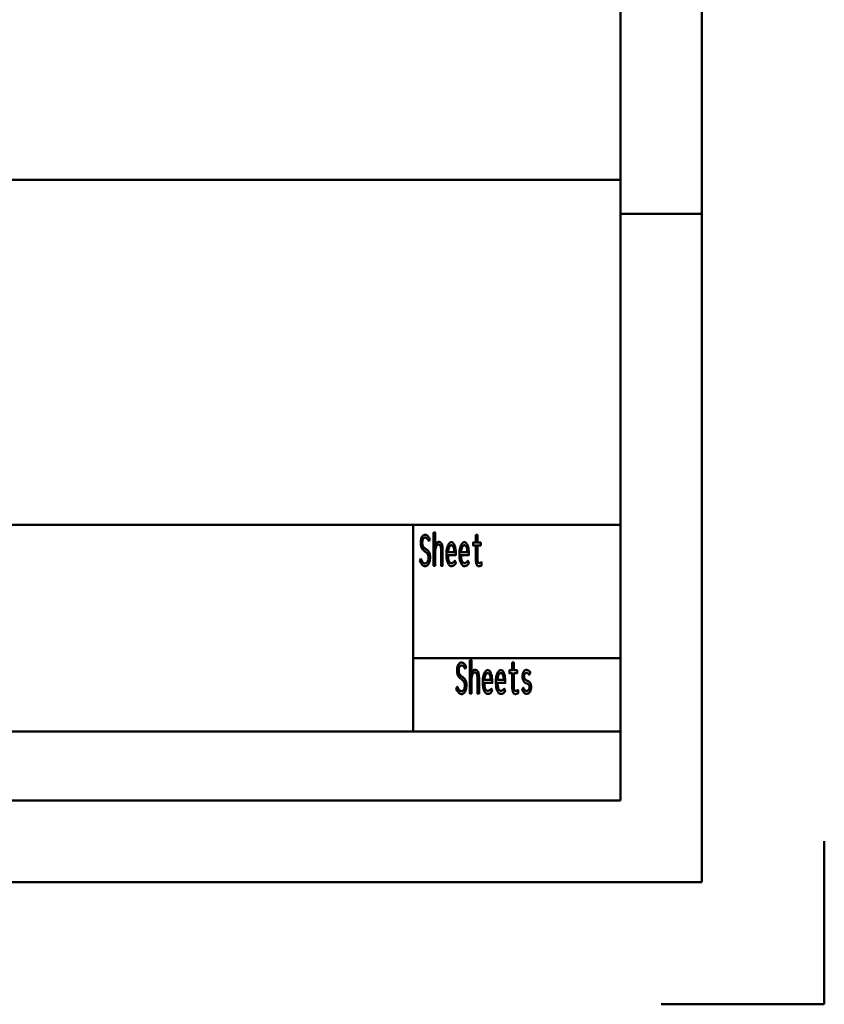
# Model space of a CAD drawing. Header units: millimetres. Extents: x 0 to 428, y 0 to 298.
# Tile 31 of 40: x 371 to 420, y 0 to 60. Entities that reach past the tile are written whole.
import ezdxf

# ---------------------------------------------------------------- set-up
doc = ezdxf.new("R2010")
doc.units = ezdxf.units.MM
doc.layers.add('am_0', color=7, linetype='Continuous', lineweight=50)
doc.layers.add('am_6', color=2, linetype='Continuous', lineweight=35)

# ---------------------------------------------------------------- blocks, each defined once
blk = doc.blocks.new('1_Drawing_frame_0_in_100150C2125Y1N4N_300Op0__1203')
at = {"layer": 'am_0'}
for p, q in [((412.5, 289.5), (412.5, 7.5)), ((407.5, 284.5), (407.5, 12.5)), ((224.62, 50.57), (407.5, 50.57)), ((412.5, 48.5), (407.5, 48.5)), ((407.5, 29.42), (224.62, 29.42)), ((394.8, 29.42), (394.8, 16.73)), ((394.8, 21.23), (407.5, 21.23)), ((224.62, 16.73), (407.5, 16.73)), ((407.5, 12.5), (20, 12.5)), ((420, 10), (420, 0)), ((412.5, 7.5), (7.5, 7.5)), ((420, 0), (410, 0))]:
    blk.add_line(p, q, dxfattribs=at)
at = {"layer": 'am_6', "flags": 8}
blk.add_attdef('ExcludeFromBOM', (425, 296.5), '', height=0.5, dxfattribs=at)
blk = doc.blocks.new('117_text8__1_in_100150C2125Y1N4N_300Op0__1203')
at = {"layer": 'am_0'}
for points in [[(395.268, 27.317), (395.268, 27.317), (395.292, 27.267), (395.328, 27.201), (395.328, 27.201), (395.365, 27.146), (395.389, 27.116), (395.389, 27.116), (395.413, 27.092), (395.451, 27.065), (395.451, 27.065), (395.49, 27.051), (395.516, 27.048), (395.516, 27.048), (395.538, 27.05), (395.569, 27.059), (395.569, 27.059), (395.601, 27.075), (395.621, 27.09), (395.621, 27.09), (395.641, 27.109), (395.667, 27.142), (395.667, 27.142), (395.691, 27.182), (395.705, 27.212), (395.705, 27.212), (395.716, 27.245), (395.729, 27.298), (395.729, 27.298), (395.736, 27.356), (395.737, 27.398), (395.737, 27.398), (395.736, 27.438), (395.729, 27.494), (395.729, 27.494), (395.717, 27.544), (395.706, 27.573), (395.706, 27.573), (395.693, 27.601), (395.672, 27.638), (395.672, 27.638), (395.648, 27.67), (395.631, 27.689), (395.631, 27.689), (395.612, 27.707), (395.58, 27.736), (395.58, 27.736), (395.543, 27.766), (395.515, 27.787), (395.463, 27.826), (395.463, 27.826), (395.44, 27.845), (395.407, 27.875), (395.407, 27.875), (395.378, 27.906), (395.359, 27.927), (395.359, 27.927), (395.343, 27.95), (395.319, 27.991), (395.319, 27.991), (395.297, 28.04), (395.284, 28.077), (395.284, 28.077), (395.273, 28.118), (395.261, 28.186), (395.261, 28.186), (395.254, 28.263), (395.253, 28.32), (395.253, 28.32), (395.254, 28.375), (395.261, 28.453), (395.261, 28.453), (395.273, 28.525), (395.284, 28.57), (395.284, 28.57), (395.298, 28.613), (395.323, 28.669), (395.323, 28.669), (395.354, 28.717), (395.378, 28.744), (395.378, 28.744), (395.403, 28.767), (395.446, 28.791), (395.446, 28.791), (395.492, 28.805), (395.526, 28.807), (395.526, 28.807), (395.551, 28.806), (395.586, 28.799), (395.586, 28.799), (395.618, 28.787), (395.638, 28.775), (395.638, 28.775), (395.657, 28.762), (395.684, 28.738), (395.684, 28.738), (395.71, 28.709), (395.725, 28.688), (395.725, 28.688), (395.741, 28.665), (395.765, 28.624), (395.765, 28.624), (395.791, 28.578), (395.809, 28.543), (395.743, 28.427), (395.743, 28.427), (395.724, 28.467), (395.694, 28.518), (395.694, 28.518), (395.661, 28.56), (395.638, 28.583), (395.638, 28.583), (395.614, 28.601), (395.579, 28.621), (395.579, 28.621), (395.544, 28.632), (395.521, 28.634), (395.521, 28.634), (395.501, 28.633), (395.474, 28.624), (395.474, 28.624), (395.448, 28.609), (395.432, 28.595), (395.432, 28.595), (395.418, 28.577), (395.398, 28.547), (395.398, 28.547), (395.382, 28.511), (395.373, 28.483), (395.373, 28.483), (395.365, 28.454), (395.357, 28.407), (395.357, 28.407), (395.352, 28.356), (395.352, 28.32), (395.352, 28.32), (395.353, 28.277), (395.359, 28.22), (395.359, 28.22), (395.37, 28.169), (395.381, 28.139), (395.381, 28.139), (395.393, 28.111), (395.414, 28.075), (395.414, 28.075), (395.437, 28.043), (395.454, 28.025), (395.454, 28.025), (395.472, 28.008), (395.505, 27.98), (395.505, 27.98), (395.543, 27.95), (395.571, 27.93), (395.571, 27.93), (395.604, 27.906), (395.647, 27.871), (395.647, 27.871), (395.685, 27.838), (395.707, 27.817), (395.707, 27.817), (395.726, 27.794), (395.754, 27.754), (395.754, 27.754), (395.778, 27.706), (395.793, 27.67), (395.793, 27.67), (395.806, 27.629), (395.82, 27.561), (395.82, 27.561), (395.827, 27.483), (395.829, 27.425), (395.829, 27.425), (395.827, 27.365), (395.819, 27.279), (395.819, 27.279), (395.804, 27.197), (395.79, 27.146), (395.79, 27.146), (395.774, 27.097), (395.744, 27.033), (395.744, 27.033), (395.709, 26.978), (395.683, 26.946), (395.683, 26.946), (395.654, 26.92), (395.608, 26.891), (395.608, 26.891), (395.558, 26.876), (395.523, 26.873), (395.523, 26.873), (395.452, 26.886), (395.352, 26.955), (395.352, 26.955), (395.261, 27.084), (395.205, 27.203), (395.268, 27.317)], [(396.041, 28.954), (396.135, 28.954), (396.135, 28.125), (396.135, 28.125), (396.151, 28.17), (396.179, 28.23), (396.179, 28.23), (396.21, 28.279), (396.234, 28.307), (396.234, 28.307), (396.258, 28.329), (396.296, 28.353), (396.296, 28.353), (396.335, 28.367), (396.362, 28.369), (396.362, 28.369), (396.447, 28.349), (396.54, 28.241), (396.54, 28.241), (396.589, 28.041), (396.599, 27.857), (396.599, 26.9), (396.505, 26.9), (396.505, 27.774), (396.505, 27.774), (396.505, 27.825), (396.503, 27.895), (396.503, 27.895), (396.499, 27.958), (396.495, 27.996), (396.495, 27.996), (396.49, 28.031), (396.478, 28.078), (396.478, 28.078), (396.462, 28.119), (396.449, 28.144), (396.449, 28.144), (396.433, 28.165), (396.405, 28.188), (396.405, 28.188), (396.37, 28.2), (396.343, 28.203), (396.343, 28.203), (396.302, 28.196), (396.249, 28.16), (396.249, 28.16), (396.207, 28.094), (396.184, 28.034), (396.184, 28.034), (396.167, 27.96), (396.147, 27.83), (396.147, 27.83), (396.137, 27.675), (396.135, 27.558), (396.135, 26.9), (396.041, 26.9), (396.041, 28.954)], [(398.818, 26.871), (398.818, 26.871), (398.796, 26.873), (398.765, 26.884), (398.765, 26.884), (398.737, 26.903), (398.72, 26.92), (398.72, 26.92), (398.705, 26.941), (398.685, 26.978), (398.685, 26.978), (398.669, 27.022), (398.66, 27.055), (398.66, 27.055), (398.653, 27.091), (398.645, 27.148), (398.645, 27.148), (398.641, 27.21), (398.64, 27.254), (398.64, 28.148), (398.461, 28.148), (398.461, 28.33), (398.64, 28.33), (398.64, 28.801), (398.734, 28.801), (398.734, 28.33), (398.936, 28.33), (398.936, 28.148), (398.734, 28.148), (398.734, 27.319), (398.734, 27.319), (398.734, 27.286), (398.736, 27.241), (398.736, 27.241), (398.74, 27.202), (398.743, 27.18), (398.743, 27.18), (398.748, 27.159), (398.757, 27.132), (398.757, 27.132), (398.77, 27.11), (398.78, 27.098), (398.78, 27.098), (398.792, 27.087), (398.813, 27.076), (398.813, 27.076), (398.839, 27.07), (398.858, 27.069), (398.858, 27.069), (398.873, 27.071), (398.903, 27.079), (398.903, 27.079), (398.945, 27.096), (398.978, 27.111), (398.991, 27.116), (398.991, 26.921), (398.991, 26.921), (398.972, 26.913), (398.945, 26.902), (398.945, 26.902), (398.919, 26.892), (398.902, 26.886), (398.902, 26.886), (398.885, 26.881), (398.86, 26.875), (398.86, 26.875), (398.835, 26.872), (398.818, 26.871)], [(397.132, 26.879), (397.132, 26.879), (397.104, 26.882), (397.062, 26.898), (397.062, 26.898), (397.02, 26.928), (396.992, 26.955), (396.992, 26.955), (396.965, 26.989), (396.928, 27.054), (396.928, 27.054), (396.895, 27.136), (396.876, 27.199), (396.876, 27.199), (396.859, 27.27), (396.841, 27.389), (396.841, 27.389), (396.831, 27.526), (396.829, 27.625), (396.829, 27.625), (396.831, 27.704), (396.84, 27.817), (396.84, 27.817), (396.856, 27.924), (396.871, 27.991), (396.871, 27.991), (396.889, 28.055), (396.92, 28.14), (396.92, 28.14), (396.956, 28.212), (396.983, 28.253), (396.983, 28.253), (397.011, 28.287), (397.055, 28.324), (397.055, 28.324), (397.102, 28.344), (397.134, 28.348), (397.134, 28.348), (397.165, 28.345), (397.21, 28.325), (397.21, 28.325), (397.251, 28.29), (397.277, 28.257), (397.277, 28.257), (397.301, 28.217), (397.333, 28.144), (397.333, 28.144), (397.36, 28.056), (397.375, 27.988), (397.375, 27.988), (397.388, 27.914), (397.402, 27.792), (397.402, 27.792), (397.409, 27.657), (397.411, 27.56), (396.932, 27.56), (396.932, 27.56), (396.934, 27.469), (396.944, 27.35), (396.944, 27.35), (396.964, 27.251), (396.983, 27.196), (396.983, 27.196), (397.006, 27.151), (397.047, 27.103), (397.047, 27.103), (397.096, 27.077), (397.134, 27.072), (397.134, 27.072), (397.163, 27.073), (397.203, 27.082), (397.203, 27.082), (397.239, 27.098), (397.26, 27.113), (397.26, 27.113), (397.28, 27.13), (397.308, 27.159), (397.308, 27.159), (397.334, 27.19), (397.351, 27.212), (397.404, 27.056), (397.404, 27.056), (397.384, 27.026), (397.352, 26.986), (397.352, 26.986), (397.315, 26.95), (397.289, 26.929), (397.289, 26.929), (397.262, 26.911), (397.216, 26.892), (397.216, 26.892), (397.167, 26.881), (397.132, 26.879)], [(397.32, 27.74), (397.32, 27.74), (397.318, 27.789), (397.312, 27.858), (397.312, 27.858), (397.302, 27.922), (397.293, 27.962), (397.293, 27.962), (397.283, 27.999), (397.264, 28.047), (397.264, 28.047), (397.243, 28.088), (397.227, 28.111), (397.227, 28.111), (397.21, 28.13), (397.182, 28.15), (397.182, 28.15), (397.153, 28.161), (397.132, 28.164), (397.132, 28.164), (397.111, 28.161), (397.081, 28.15), (397.081, 28.15), (397.053, 28.13), (397.035, 28.111), (397.035, 28.111), (397.018, 28.088), (396.996, 28.047), (396.996, 28.047), (396.976, 27.999), (396.965, 27.962), (396.965, 27.962), (396.955, 27.922), (396.944, 27.858), (396.944, 27.858), (396.936, 27.789), (396.933, 27.74), (397.32, 27.74)], [(397.932, 26.879), (397.932, 26.879), (397.904, 26.882), (397.862, 26.898), (397.862, 26.898), (397.82, 26.928), (397.792, 26.955), (397.792, 26.955), (397.765, 26.989), (397.728, 27.054), (397.728, 27.054), (397.695, 27.136), (397.676, 27.199), (397.676, 27.199), (397.659, 27.27), (397.641, 27.389), (397.641, 27.389), (397.631, 27.526), (397.629, 27.625), (397.629, 27.625), (397.631, 27.704), (397.64, 27.817), (397.64, 27.817), (397.656, 27.924), (397.671, 27.991), (397.671, 27.991), (397.689, 28.055), (397.72, 28.14), (397.72, 28.14), (397.756, 28.212), (397.783, 28.253), (397.783, 28.253), (397.811, 28.287), (397.855, 28.324), (397.855, 28.324), (397.902, 28.344), (397.934, 28.348), (397.934, 28.348), (397.965, 28.345), (398.01, 28.325), (398.01, 28.325), (398.051, 28.29), (398.077, 28.257), (398.077, 28.257), (398.101, 28.217), (398.133, 28.144), (398.133, 28.144), (398.16, 28.056), (398.175, 27.988), (398.175, 27.988), (398.188, 27.914), (398.202, 27.792), (398.202, 27.792), (398.209, 27.657), (398.211, 27.56), (397.732, 27.56), (397.732, 27.56), (397.734, 27.469), (397.744, 27.35), (397.744, 27.35), (397.764, 27.251), (397.783, 27.196), (397.783, 27.196), (397.806, 27.151), (397.847, 27.103), (397.847, 27.103), (397.896, 27.077), (397.934, 27.072), (397.934, 27.072), (397.963, 27.073), (398.003, 27.082), (398.003, 27.082), (398.039, 27.098), (398.06, 27.113), (398.06, 27.113), (398.08, 27.13), (398.108, 27.159), (398.108, 27.159), (398.134, 27.19), (398.151, 27.212), (398.204, 27.056), (398.204, 27.056), (398.184, 27.026), (398.152, 26.986), (398.152, 26.986), (398.115, 26.95), (398.089, 26.929), (398.089, 26.929), (398.062, 26.911), (398.016, 26.892), (398.016, 26.892), (397.967, 26.881), (397.932, 26.879)], [(398.12, 27.74), (398.12, 27.74), (398.118, 27.789), (398.112, 27.858), (398.112, 27.858), (398.102, 27.922), (398.093, 27.962), (398.093, 27.962), (398.083, 27.999), (398.064, 28.047), (398.064, 28.047), (398.043, 28.088), (398.027, 28.111), (398.027, 28.111), (398.01, 28.13), (397.982, 28.15), (397.982, 28.15), (397.953, 28.161), (397.932, 28.164), (397.932, 28.164), (397.911, 28.161), (397.881, 28.15), (397.881, 28.15), (397.853, 28.13), (397.835, 28.111), (397.835, 28.111), (397.818, 28.088), (397.796, 28.047), (397.796, 28.047), (397.776, 27.999), (397.765, 27.962), (397.765, 27.962), (397.755, 27.922), (397.744, 27.858), (397.744, 27.858), (397.736, 27.789), (397.733, 27.74), (398.12, 27.74)]]:
    blk.add_lwpolyline(points, dxfattribs=at)
at = {"layer": 'am_6', "flags": 8}
blk.add_attdef('ExcludeFromBOM', (403.991, 28.454), '', height=0.5, dxfattribs=at)
blk = doc.blocks.new('118_text9__1_in_100150C2125Y1N4N_300Op0__1203')
at = {"layer": 'am_0'}
for points in [[(397.498, 19.477), (397.498, 19.477), (397.522, 19.427), (397.558, 19.361), (397.558, 19.361), (397.595, 19.306), (397.619, 19.276), (397.619, 19.276), (397.643, 19.252), (397.681, 19.225), (397.681, 19.225), (397.72, 19.211), (397.746, 19.208), (397.746, 19.208), (397.768, 19.21), (397.799, 19.219), (397.799, 19.219), (397.831, 19.235), (397.851, 19.25), (397.851, 19.25), (397.871, 19.269), (397.897, 19.302), (397.897, 19.302), (397.921, 19.342), (397.935, 19.372), (397.935, 19.372), (397.946, 19.405), (397.959, 19.458), (397.959, 19.458), (397.966, 19.516), (397.967, 19.558), (397.967, 19.558), (397.966, 19.598), (397.959, 19.654), (397.959, 19.654), (397.947, 19.703), (397.936, 19.733), (397.936, 19.733), (397.923, 19.761), (397.902, 19.798), (397.902, 19.798), (397.878, 19.83), (397.861, 19.849), (397.861, 19.849), (397.842, 19.867), (397.81, 19.896), (397.81, 19.896), (397.773, 19.926), (397.745, 19.947), (397.693, 19.986), (397.693, 19.986), (397.67, 20.005), (397.637, 20.035), (397.637, 20.035), (397.608, 20.066), (397.589, 20.087), (397.589, 20.087), (397.573, 20.11), (397.549, 20.151), (397.549, 20.151), (397.527, 20.2), (397.514, 20.237), (397.514, 20.237), (397.503, 20.278), (397.491, 20.346), (397.491, 20.346), (397.484, 20.423), (397.483, 20.48), (397.483, 20.48), (397.484, 20.535), (397.491, 20.613), (397.491, 20.613), (397.503, 20.685), (397.514, 20.73), (397.514, 20.73), (397.528, 20.773), (397.553, 20.829), (397.553, 20.829), (397.584, 20.877), (397.608, 20.904), (397.608, 20.904), (397.633, 20.927), (397.676, 20.951), (397.676, 20.951), (397.722, 20.965), (397.756, 20.967), (397.756, 20.967), (397.781, 20.966), (397.816, 20.959), (397.816, 20.959), (397.848, 20.947), (397.868, 20.935), (397.868, 20.935), (397.887, 20.922), (397.914, 20.898), (397.914, 20.898), (397.94, 20.869), (397.955, 20.848), (397.955, 20.848), (397.971, 20.825), (397.995, 20.784), (397.995, 20.784), (398.021, 20.738), (398.039, 20.703), (397.973, 20.587), (397.973, 20.587), (397.954, 20.627), (397.924, 20.678), (397.924, 20.678), (397.891, 20.72), (397.868, 20.743), (397.868, 20.743), (397.844, 20.761), (397.809, 20.781), (397.809, 20.781), (397.774, 20.792), (397.751, 20.794), (397.751, 20.794), (397.731, 20.793), (397.704, 20.784), (397.704, 20.784), (397.678, 20.769), (397.662, 20.755), (397.662, 20.755), (397.648, 20.737), (397.628, 20.707), (397.628, 20.707), (397.612, 20.671), (397.603, 20.643), (397.603, 20.643), (397.595, 20.614), (397.587, 20.567), (397.587, 20.567), (397.582, 20.516), (397.582, 20.48), (397.582, 20.48), (397.583, 20.437), (397.589, 20.38), (397.589, 20.38), (397.6, 20.329), (397.611, 20.299), (397.611, 20.299), (397.623, 20.271), (397.644, 20.235), (397.644, 20.235), (397.667, 20.203), (397.684, 20.185), (397.684, 20.185), (397.702, 20.168), (397.735, 20.14), (397.735, 20.14), (397.773, 20.11), (397.801, 20.09), (397.801, 20.09), (397.834, 20.066), (397.877, 20.031), (397.877, 20.031), (397.915, 19.998), (397.937, 19.977), (397.937, 19.977), (397.956, 19.954), (397.984, 19.914), (397.984, 19.914), (398.008, 19.866), (398.023, 19.83), (398.023, 19.83), (398.036, 19.789), (398.05, 19.721), (398.05, 19.721), (398.057, 19.643), (398.059, 19.585), (398.059, 19.585), (398.057, 19.525), (398.049, 19.439), (398.049, 19.439), (398.034, 19.357), (398.02, 19.306), (398.02, 19.306), (398.004, 19.257), (397.974, 19.193), (397.974, 19.193), (397.939, 19.138), (397.913, 19.106), (397.913, 19.106), (397.884, 19.08), (397.838, 19.051), (397.838, 19.051), (397.788, 19.036), (397.753, 19.033), (397.753, 19.033), (397.682, 19.046), (397.582, 19.115), (397.582, 19.115), (397.491, 19.244), (397.435, 19.363), (397.498, 19.477)], [(398.271, 21.114), (398.365, 21.114), (398.365, 20.285), (398.365, 20.285), (398.381, 20.33), (398.409, 20.39), (398.409, 20.39), (398.44, 20.439), (398.464, 20.467), (398.464, 20.467), (398.488, 20.489), (398.526, 20.513), (398.526, 20.513), (398.565, 20.527), (398.592, 20.529), (398.592, 20.529), (398.677, 20.509), (398.77, 20.401), (398.77, 20.401), (398.819, 20.201), (398.829, 20.017), (398.829, 19.06), (398.735, 19.06), (398.735, 19.934), (398.735, 19.934), (398.735, 19.985), (398.733, 20.055), (398.733, 20.055), (398.729, 20.118), (398.725, 20.156), (398.725, 20.156), (398.72, 20.191), (398.708, 20.238), (398.708, 20.238), (398.692, 20.279), (398.679, 20.304), (398.679, 20.304), (398.663, 20.325), (398.635, 20.348), (398.635, 20.348), (398.6, 20.36), (398.573, 20.363), (398.573, 20.363), (398.532, 20.356), (398.479, 20.32), (398.479, 20.32), (398.437, 20.254), (398.414, 20.194), (398.414, 20.194), (398.397, 20.12), (398.377, 19.99), (398.377, 19.99), (398.367, 19.835), (398.365, 19.718), (398.365, 19.06), (398.271, 19.06), (398.271, 21.114)], [(401.048, 19.031), (401.048, 19.031), (401.026, 19.033), (400.995, 19.044), (400.995, 19.044), (400.967, 19.063), (400.95, 19.08), (400.95, 19.08), (400.935, 19.101), (400.915, 19.138), (400.915, 19.138), (400.899, 19.182), (400.89, 19.215), (400.89, 19.215), (400.883, 19.251), (400.875, 19.308), (400.875, 19.308), (400.871, 19.37), (400.87, 19.414), (400.87, 20.308), (400.691, 20.308), (400.691, 20.49), (400.87, 20.49), (400.87, 20.961), (400.964, 20.961), (400.964, 20.49), (401.166, 20.49), (401.166, 20.308), (400.964, 20.308), (400.964, 19.479), (400.964, 19.479), (400.964, 19.446), (400.966, 19.401), (400.966, 19.401), (400.97, 19.362), (400.973, 19.34), (400.973, 19.34), (400.978, 19.319), (400.987, 19.292), (400.987, 19.292), (401, 19.27), (401.01, 19.258), (401.01, 19.258), (401.022, 19.247), (401.043, 19.236), (401.043, 19.236), (401.069, 19.23), (401.088, 19.229), (401.088, 19.229), (401.103, 19.231), (401.133, 19.239), (401.133, 19.239), (401.175, 19.256), (401.208, 19.271), (401.221, 19.276), (401.221, 19.081), (401.221, 19.081), (401.202, 19.073), (401.175, 19.062), (401.175, 19.062), (401.149, 19.052), (401.132, 19.046), (401.132, 19.046), (401.115, 19.041), (401.09, 19.035), (401.09, 19.035), (401.065, 19.032), (401.048, 19.031)], [(399.362, 19.039), (399.362, 19.039), (399.334, 19.042), (399.292, 19.058), (399.292, 19.058), (399.25, 19.088), (399.222, 19.115), (399.222, 19.115), (399.195, 19.149), (399.158, 19.214), (399.158, 19.214), (399.125, 19.296), (399.106, 19.359), (399.106, 19.359), (399.089, 19.43), (399.071, 19.549), (399.071, 19.549), (399.061, 19.686), (399.059, 19.785), (399.059, 19.785), (399.061, 19.864), (399.07, 19.977), (399.07, 19.977), (399.086, 20.084), (399.101, 20.151), (399.101, 20.151), (399.119, 20.215), (399.15, 20.3), (399.15, 20.3), (399.186, 20.372), (399.213, 20.413), (399.213, 20.413), (399.241, 20.447), (399.285, 20.484), (399.285, 20.484), (399.332, 20.504), (399.364, 20.508), (399.364, 20.508), (399.395, 20.505), (399.44, 20.485), (399.44, 20.485), (399.481, 20.45), (399.507, 20.417), (399.507, 20.417), (399.531, 20.377), (399.563, 20.304), (399.563, 20.304), (399.59, 20.216), (399.605, 20.148), (399.605, 20.148), (399.618, 20.074), (399.632, 19.952), (399.632, 19.952), (399.639, 19.817), (399.641, 19.72), (399.162, 19.72), (399.162, 19.72), (399.164, 19.629), (399.174, 19.51), (399.174, 19.51), (399.194, 19.411), (399.213, 19.356), (399.213, 19.356), (399.236, 19.311), (399.277, 19.263), (399.277, 19.263), (399.326, 19.237), (399.364, 19.232), (399.364, 19.232), (399.393, 19.233), (399.433, 19.242), (399.433, 19.242), (399.469, 19.258), (399.49, 19.273), (399.49, 19.273), (399.51, 19.29), (399.538, 19.319), (399.538, 19.319), (399.564, 19.35), (399.581, 19.372), (399.634, 19.216), (399.634, 19.216), (399.614, 19.186), (399.582, 19.146), (399.582, 19.146), (399.545, 19.11), (399.519, 19.089), (399.519, 19.089), (399.492, 19.071), (399.446, 19.052), (399.446, 19.052), (399.397, 19.041), (399.362, 19.039)], [(399.55, 19.9), (399.55, 19.9), (399.548, 19.949), (399.542, 20.018), (399.542, 20.018), (399.532, 20.082), (399.523, 20.122), (399.523, 20.122), (399.513, 20.159), (399.494, 20.207), (399.494, 20.207), (399.473, 20.248), (399.457, 20.271), (399.457, 20.271), (399.44, 20.29), (399.412, 20.31), (399.412, 20.31), (399.383, 20.321), (399.362, 20.324), (399.362, 20.324), (399.341, 20.321), (399.311, 20.31), (399.311, 20.31), (399.283, 20.29), (399.265, 20.271), (399.265, 20.271), (399.248, 20.248), (399.226, 20.207), (399.226, 20.207), (399.206, 20.159), (399.195, 20.122), (399.195, 20.122), (399.185, 20.082), (399.174, 20.018), (399.174, 20.018), (399.166, 19.949), (399.163, 19.9), (399.55, 19.9)], [(400.162, 19.039), (400.162, 19.039), (400.134, 19.042), (400.092, 19.058), (400.092, 19.058), (400.05, 19.088), (400.022, 19.115), (400.022, 19.115), (399.995, 19.149), (399.958, 19.214), (399.958, 19.214), (399.925, 19.296), (399.906, 19.359), (399.906, 19.359), (399.889, 19.43), (399.871, 19.549), (399.871, 19.549), (399.861, 19.686), (399.859, 19.785), (399.859, 19.785), (399.861, 19.864), (399.87, 19.977), (399.87, 19.977), (399.886, 20.084), (399.901, 20.151), (399.901, 20.151), (399.919, 20.215), (399.95, 20.3), (399.95, 20.3), (399.986, 20.372), (400.013, 20.413), (400.013, 20.413), (400.041, 20.447), (400.085, 20.484), (400.085, 20.484), (400.132, 20.504), (400.164, 20.508), (400.164, 20.508), (400.195, 20.505), (400.24, 20.485), (400.24, 20.485), (400.281, 20.45), (400.307, 20.417), (400.307, 20.417), (400.331, 20.377), (400.363, 20.304), (400.363, 20.304), (400.39, 20.216), (400.405, 20.148), (400.405, 20.148), (400.418, 20.074), (400.432, 19.952), (400.432, 19.952), (400.439, 19.817), (400.441, 19.72), (399.962, 19.72), (399.962, 19.72), (399.964, 19.629), (399.974, 19.51), (399.974, 19.51), (399.994, 19.411), (400.013, 19.356), (400.013, 19.356), (400.036, 19.311), (400.077, 19.263), (400.077, 19.263), (400.126, 19.237), (400.164, 19.232), (400.164, 19.232), (400.193, 19.233), (400.233, 19.242), (400.233, 19.242), (400.269, 19.258), (400.29, 19.273), (400.29, 19.273), (400.31, 19.29), (400.338, 19.319), (400.338, 19.319), (400.364, 19.35), (400.381, 19.372), (400.434, 19.216), (400.434, 19.216), (400.414, 19.186), (400.382, 19.146), (400.382, 19.146), (400.345, 19.11), (400.319, 19.089), (400.319, 19.089), (400.292, 19.071), (400.246, 19.052), (400.246, 19.052), (400.197, 19.041), (400.162, 19.039)], [(400.35, 19.9), (400.35, 19.9), (400.348, 19.949), (400.342, 20.018), (400.342, 20.018), (400.332, 20.082), (400.323, 20.122), (400.323, 20.122), (400.313, 20.159), (400.294, 20.207), (400.294, 20.207), (400.273, 20.248), (400.257, 20.271), (400.257, 20.271), (400.24, 20.29), (400.212, 20.31), (400.212, 20.31), (400.183, 20.321), (400.162, 20.324), (400.162, 20.324), (400.141, 20.321), (400.111, 20.31), (400.111, 20.31), (400.083, 20.29), (400.065, 20.271), (400.065, 20.271), (400.048, 20.248), (400.026, 20.207), (400.026, 20.207), (400.006, 20.159), (399.995, 20.122), (399.995, 20.122), (399.985, 20.082), (399.974, 20.018), (399.974, 20.018), (399.966, 19.949), (399.963, 19.9), (400.35, 19.9)], [(401.746, 19.052), (401.746, 19.052), (401.711, 19.055), (401.662, 19.068), (401.662, 19.068), (401.619, 19.092), (401.593, 19.115), (401.593, 19.115), (401.568, 19.142), (401.533, 19.191), (401.533, 19.191), (401.5, 19.25), (401.478, 19.295), (401.541, 19.423), (401.541, 19.423), (401.561, 19.385), (401.592, 19.336), (401.592, 19.336), (401.623, 19.295), (401.644, 19.273), (401.644, 19.273), (401.665, 19.254), (401.697, 19.234), (401.697, 19.234), (401.731, 19.223), (401.754, 19.221), (401.754, 19.221), (401.769, 19.222), (401.793, 19.228), (401.793, 19.228), (401.817, 19.238), (401.833, 19.248), (401.833, 19.248), (401.848, 19.26), (401.87, 19.281), (401.87, 19.281), (401.889, 19.308), (401.9, 19.328), (401.9, 19.328), (401.91, 19.351), (401.921, 19.388), (401.921, 19.388), (401.927, 19.43), (401.928, 19.46), (401.928, 19.46), (401.927, 19.487), (401.923, 19.522), (401.923, 19.522), (401.915, 19.552), (401.908, 19.57), (401.908, 19.57), (401.899, 19.585), (401.885, 19.605), (401.885, 19.605), (401.868, 19.622), (401.856, 19.631), (401.856, 19.631), (401.841, 19.64), (401.815, 19.655), (401.815, 19.655), (401.784, 19.67), (401.759, 19.681), (401.732, 19.693), (401.732, 19.693), (401.704, 19.706), (401.666, 19.728), (401.666, 19.728), (401.632, 19.75), (401.612, 19.766), (401.612, 19.766), (401.593, 19.784), (401.568, 19.817), (401.568, 19.817), (401.545, 19.857), (401.532, 19.888), (401.532, 19.888), (401.52, 19.923), (401.508, 19.984), (401.508, 19.984), (401.501, 20.055), (401.5, 20.108), (401.5, 20.108), (401.501, 20.162), (401.508, 20.237), (401.508, 20.237), (401.521, 20.302), (401.534, 20.34), (401.534, 20.34), (401.548, 20.375), (401.573, 20.419), (401.573, 20.419), (401.601, 20.455), (401.623, 20.474), (401.623, 20.474), (401.645, 20.489), (401.681, 20.505), (401.681, 20.505), (401.718, 20.514), (401.745, 20.516), (401.745, 20.516), (401.8, 20.509), (401.873, 20.474), (401.873, 20.474), (401.936, 20.408), (401.972, 20.347), (401.911, 20.207), (401.911, 20.207), (401.879, 20.252), (401.831, 20.3), (401.831, 20.3), (401.78, 20.326), (401.746, 20.331), (401.746, 20.331), (401.729, 20.33), (401.706, 20.325), (401.706, 20.325), (401.683, 20.315), (401.669, 20.305), (401.669, 20.305), (401.656, 20.294), (401.638, 20.274), (401.638, 20.274), (401.623, 20.249), (401.614, 20.231), (401.614, 20.231), (401.607, 20.21), (401.599, 20.178), (401.599, 20.178), (401.595, 20.141), (401.594, 20.116), (401.594, 20.116), (401.596, 20.073), (401.607, 20.017), (401.607, 20.017), (401.628, 19.97), (401.647, 19.945), (401.647, 19.945), (401.67, 19.922), (401.71, 19.891), (401.71, 19.891), (401.756, 19.865), (401.79, 19.849), (401.79, 19.849), (401.795, 19.847), (401.801, 19.845), (401.801, 19.845), (401.806, 19.843), (401.808, 19.843), (401.808, 19.843), (401.831, 19.833), (401.864, 19.817), (401.864, 19.817), (401.893, 19.8), (401.91, 19.788), (401.91, 19.788), (401.927, 19.774), (401.95, 19.745), (401.95, 19.745), (401.972, 19.708), (401.986, 19.679), (401.986, 19.679), (401.998, 19.645), (402.011, 19.586), (402.011, 19.586), (402.018, 19.516), (402.019, 19.463), (402.019, 19.463), (402.017, 19.406), (402.009, 19.329), (402.009, 19.329), (401.992, 19.262), (401.978, 19.223), (401.978, 19.223), (401.96, 19.188), (401.931, 19.144), (401.931, 19.144), (401.898, 19.109), (401.874, 19.091), (401.874, 19.091), (401.849, 19.077), (401.811, 19.062), (401.811, 19.062), (401.772, 19.054), (401.746, 19.052)]]:
    blk.add_lwpolyline(points, dxfattribs=at)
at = {"layer": 'am_6', "flags": 8}
blk.add_attdef('ExcludeFromBOM', (407.019, 20.614), '', height=0.5, dxfattribs=at)

msp = doc.modelspace()

# ---------------------------------------------------------------- block references
for name in ['1_Drawing_frame_0_in_100150C2125Y1N4N_300Op0__1203', '117_text8__1_in_100150C2125Y1N4N_300Op0__1203', '118_text9__1_in_100150C2125Y1N4N_300Op0__1203']:
    msp.add_blockref(name, (0, 0))

doc.saveas('drawing.dxf')
